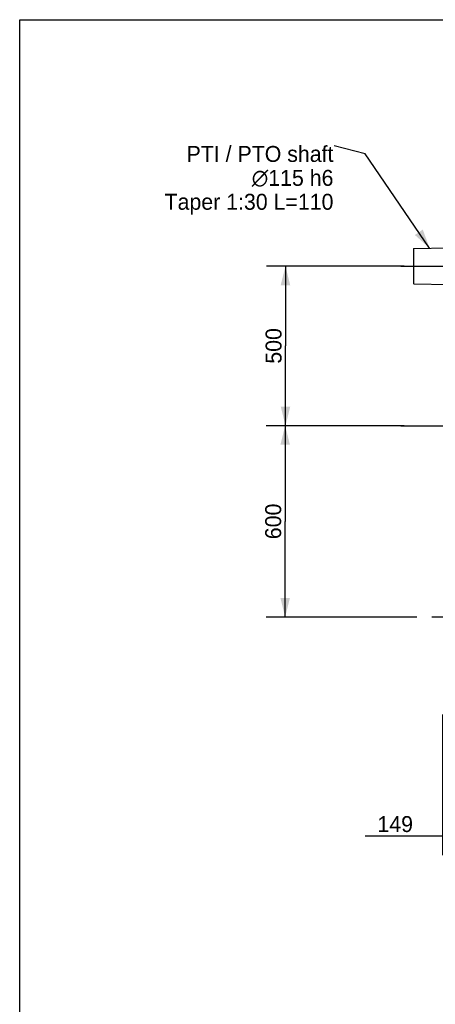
# Model space of a CAD drawing. Header units: millimetres. Extents: x 8 to 399, y 9 to 282.
# Tile 16 of 36: x 8 to 73, y 128 to 282. Entities that reach past the tile are written whole.
import ezdxf

# ---------------------------------------------------------------- set-up
doc = ezdxf.new("R2010")
doc.units = ezdxf.units.MM
doc.header["$LTSCALE"] = 23.1
doc.linetypes.add('CENTER', pattern=[0.6, 0.375, -0.075, 0.075, -0.075])
doc.layers.get('0').update_dxf_attribs({"linetype": 'CONTINUOUS'})
doc.layers.add('02___PRT_ALL_AXES', color=7, linetype='CONTINUOUS')
doc.layers.add('02__ASM_ALL_AXES', color=7, linetype='CONTINUOUS')
doc.dimstyles.new('DIMSTYLE_1', dxfattribs={"dimtxt": 2.5, "dimasz": 3, "dimexe": 0.18, "dimexo": 0.0625, "dimgap": 0.09, "dimtad": 1, "dimlfac": 20, "dimdsep": 46, "dimtxsty": 'Standard', "dimblk": '_FILLED', "dimblk1": '_FILLED', "dimblk2": '_FILLED', "dimcen": 0.09, "dimadec": 0, "dimazin": 0, "dimtp": 0.01, "dimtm": 0.01, "dimtfac": 1, "dimtofl": 0, "dimtmove": 0, "dimatfit": 3, "dimldrblk": '_FILLED', "dimfxl": 0, "dimtolj": 1, "dimarcsym": 0})
doc.dimstyles.new('DIMSTYLE_2', dxfattribs={"dimtxt": 2.5, "dimasz": 3, "dimexe": 0.18, "dimexo": 0.0625, "dimgap": 0.09, "dimtad": 1, "dimdec": 0, "dimlfac": 20, "dimdsep": 46, "dimtxsty": 'Standard', "dimblk": '_FILLED', "dimblk1": '_FILLED', "dimblk2": '_FILLED', "dimcen": 0.09, "dimadec": 0, "dimazin": 0, "dimtfac": 1, "dimtdec": 0, "dimtofl": 0, "dimtmove": 0, "dimatfit": 3, "dimldrblk": '_FILLED', "dimfxl": 0, "dimtolj": 1, "dimarcsym": 0})
doc.dimstyles.get("Standard").update_dxf_attribs({"dimtxt": 2.5, "dimasz": 3, "dimexe": 0.18, "dimexo": 0.0625, "dimgap": 0.09, "dimtad": 1, "dimdsep": 46, "dimtxsty": 'Standard', "dimblk": '_FILLED', "dimblk1": '_FILLED', "dimblk2": '_FILLED', "dimcen": 0.09, "dimadec": 0, "dimazin": 0, "dimtol": 1, "dimtp": 0.01, "dimtm": 0.01, "dimtfac": 1, "dimtofl": 0, "dimtmove": 0, "dimatfit": 3, "dimldrblk": '_FILLED', "dimfxl": 0, "dimtolj": 1, "dimarcsym": 0})

# ---------------------------------------------------------------- blocks, each defined once
blk = doc.blocks.new('_FILLED')
at = {"color": 0, "linetype": 'ByBlock'}
blk.add_solid([(0, 0), (-1, 0.25), (-1, -0.25)], dxfattribs=at)
blk = doc.blocks.new('*D1')
at = {"color": 2, "linetype": 'Continuous'}
for p, q in [((67.81, 243.22), (46.21, 243.22)), ((49.21, 243.22), (49.21, 230.72)), ((49.21, 218.22), (49.21, 230.72)), ((67.81, 218.22), (46.21, 218.22))]:
    blk.add_line(p, q, dxfattribs=at)
at = {"color": 2, "linetype": 'Continuous', "xscale": 3, "yscale": 3, "zscale": 3}
for p, rotation in [((49.21, 243.22), 90), ((49.21, 218.22), 270)]:
    blk.add_blockref('_FILLED', p, dxfattribs=dict(at, rotation=rotation))
at = {"color": 2, "linetype": 'Continuous', "insert": (46.09, 230.72), "char_height": 2.5, "width": 7.5, "attachment_point": 2, "rotation": 90, "line_spacing_factor": 0.9}
blk.add_mtext('500', dxfattribs=at)
blk = doc.blocks.new('*D2')
at = {"color": 2, "linetype": 'Continuous'}
for p, q in [((67.81, 218.22), (46.16, 218.22)), ((49.16, 218.22), (49.16, 203.22)), ((49.16, 188.22), (49.16, 203.22)), ((69.79, 188.22), (46.16, 188.22))]:
    blk.add_line(p, q, dxfattribs=at)
at = {"color": 2, "linetype": 'Continuous', "xscale": 3, "yscale": 3, "zscale": 3}
for p, rotation in [((49.16, 218.22), 90), ((49.16, 188.22), 270)]:
    blk.add_blockref('_FILLED', p, dxfattribs=dict(at, rotation=rotation))
at = {"color": 2, "linetype": 'Continuous', "insert": (46.03, 203.22), "char_height": 2.5, "width": 7.5, "attachment_point": 2, "rotation": 90, "line_spacing_factor": 0.9}
blk.add_mtext('600', dxfattribs=at)
blk = doc.blocks.new('*D6')
at = {"color": 2, "linetype": 'Continuous'}
for p, q in [((73.86, 172.97), (73.86, 150.92)), ((81.31, 154.85), (81.31, 150.92)), ((77.58, 153.92), (61.71, 153.92)), ((73.86, 153.92), (77.58, 153.92)), ((81.31, 153.92), (77.58, 153.92))]:
    blk.add_line(p, q, dxfattribs=at)
at = {"color": 2, "linetype": 'Continuous', "xscale": 3, "yscale": 3, "zscale": 3, "rotation": 180}
blk.add_blockref('_FILLED', (73.86, 153.92), dxfattribs=at)
at = {"color": 2, "linetype": 'Continuous', "xscale": 3, "yscale": 3, "zscale": 3}
blk.add_blockref('_FILLED', (81.31, 153.92), dxfattribs=at)
at = {"color": 2, "linetype": 'Continuous', "insert": (69.21, 157.04), "char_height": 2.5, "width": 7.5, "attachment_point": 3, "line_spacing_factor": 0.9}
blk.add_mtext('149', dxfattribs=at)

msp = doc.modelspace()

# ---------------------------------------------------------------- linework, layer by layer
at = {"color": 7, "linetype": 'Continuous'}
for p, q in [((7.51536, 8.83898), (7.51536, 281.83898)), ((7.51536, 281.83898), (398.51536, 281.83898)), ((69.30938, 245.95493), (69.30938, 240.48661)), ((69.35854, 240.43661), (69.35854, 246.00492))]:
    msp.add_line(p, q, dxfattribs=at)
for centre, start, end in [((69.35938, 245.95493), 90.9548425, 180), ((69.35938, 240.48661), 180, 269.0451576)]:
    msp.add_arc(centre, 0.05, start, end, dxfattribs=at)
at = {"layer": '02___PRT_ALL_AXES', "color": 7, "linetype": 'Continuous'}
for p, q in [((69.35854, 246.00492), (74.80938, 246.09577)), ((69.35854, 240.43661), (74.80938, 240.34577))]:
    msp.add_line(p, q, dxfattribs=at)
at = {"layer": '02___PRT_ALL_AXES', "color": 7, "linetype": 'CENTER'}
msp.add_line((80.82804, 188.22077), (71.29495, 188.22077), dxfattribs=at)
at = {"layer": '02__ASM_ALL_AXES', "color": 7, "linetype": 'CENTER'}
for p, q in [((67.30938, 243.22077), (161.28438, 243.22077)), ((67.30938, 218.22077), (161.28438, 218.22077))]:
    msp.add_line(p, q, dxfattribs=at)

# ---------------------------------------------------------------- texts
at = {"color": 2, "linetype": 'Continuous', "insert": (56.73099, 262.05452), "char_height": 2.5, "width": 40, "attachment_point": 3, "line_spacing_factor": 0.9}
msp.add_mtext('PTI / PTO shaft\\P\\Fgdt;{\\Fgdt;n}\\Ftxt;115 h6\\PTaper 1:30 L=110', dxfattribs=at)

# ---------------------------------------------------------------- dimensions: what is measured, and where the dimension line sits
at = {"color": 2, "linetype": 'Continuous'}
for base, p1, p2, picture, middle in [((49.212, 218.22077), (67.80938, 243.22077), (67.80938, 218.22077), '*D1', (49.01727, 227.36828)), ((49.15799, 188.22077), (67.80938, 218.22077), (69.79495, 188.22077), '*D2', (48.96326, 199.86828))]:
    dim = msp.add_linear_dim(base=base, p1=p1, p2=p2, angle=270, dimstyle='DIMSTYLE_1', dxfattribs=at)
    dim.commit()
    dim.dimension.update_dxf_attribs({"geometry": picture, "text_midpoint": middle, "dimtype": 160})
dim = msp.add_linear_dim(base=(81.30525, 153.91924), p1=(73.85938, 172.97077), p2=(81.30525, 150.91924), dimstyle='DIMSTYLE_2', dxfattribs=at)
dim.commit()
dim.dimension.update_dxf_attribs({"geometry": '*D6', "text_midpoint": (57.95557, 155.79424), "dimtype": 160})

# ---------------------------------------------------------------- leaders
at = {"color": 2, "linetype": 'Continuous', "annotation_type": 0, "has_hookline": 1, "hookline_direction": 1, "text_width": 35.83333}
msp.add_leader([(71.815, 246.04586), (61.73099, 260.80452), (56.82099, 262.05452)], dimstyle='Standard', override={"dimtad": 0}, dxfattribs=at)

doc.saveas('drawing.dxf')
